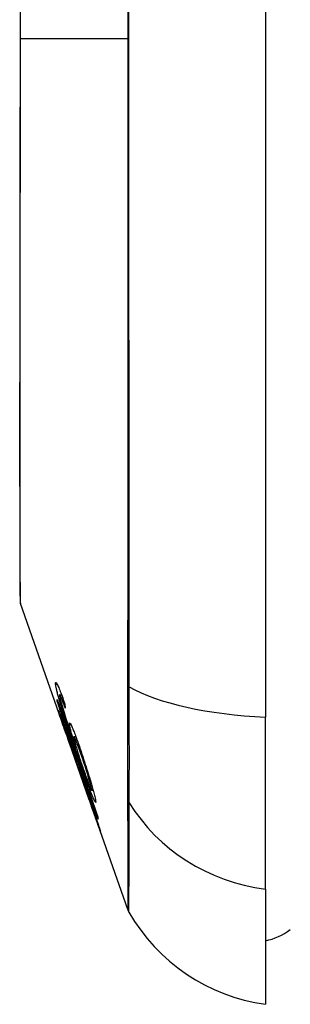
# Model space of a CAD drawing. Header units: inches. Extents: x 2.8 to 89.6, y 4.6 to 48.7.
# Tile 82 of 107: x 45.987 to 46.157, y 29.91 to 30.532. Entities that reach past the tile are written whole.
import ezdxf

# ---------------------------------------------------------------- set-up
doc = ezdxf.new("R2010")
doc.units = ezdxf.units.IN
doc.header["$MEASUREMENT"] = 0
doc.layers.add('Visible Edges(ANSI)', color=7, linetype='Continuous', lineweight=25)
doc.layers.add('Visible Tangent Edges(ANSI)', color=7, linetype='Continuous', lineweight=25)

msp = doc.modelspace()

# ---------------------------------------------------------------- linework, layer by layer
at = {"layer": 'Visible Edges(ANSI)'}
for p, q in [((46.14173, 30.94858), (46.14173, 30.0912)), ((46.01445, 30.08488), (45.98708, 30.16308)), ((46.01025, 30.10143), (46.01052, 30.10143)), ((46.01185, 30.10523), (46.0131, 30.10523)), ((46.01286, 30.10345), (46.01375, 30.10345)), ((46.14173, 29.98241), (46.14173, 30.0912)), ((46.01345, 30.08806), (46.01372, 30.08806)), ((46.016, 30.08449), (46.01638, 30.08449)), ((46.02024, 30.07056), (46.01717, 30.07936)), ((46.01717, 30.07936), (46.01758, 30.07936)), ((46.02083, 30.07892), (46.02203, 30.07892)), ((46.01787, 30.07511), (46.01788, 30.07511)), ((46.03031, 30.03957), (46.01802, 30.07469)), ((46.02201, 30.07198), (46.02237, 30.07198)), ((46.02474, 30.05564), (46.02191, 30.06374)), ((46.02194, 30.06369), (46.02217, 30.06369)), ((46.02433, 30.05699), (46.0246, 30.05699)), ((46.03046, 30.03915), (46.03047, 30.03915)), ((46.03205, 30.04495), (46.03297, 30.04495)), ((46.05482, 29.96954), (46.03318, 30.03138)), ((46.0349, 30.02671), (46.03512, 30.02671)), ((46.14173, 29.98241), (46.14173, 29.90965))]:
    msp.add_line(p, q, dxfattribs=at)
at = {"layer": 'Visible Edges(ANSI)', "flags": 128}
for points in [[(45.9868, 30.53771), (45.9868, 30.52033), (45.9868, 30.50295), (45.9868, 30.48555), (45.98679, 30.46818), (45.98679, 30.45092), (45.98677, 30.43383), (45.98676, 30.41696), (45.98675, 30.40039), (45.98673, 30.38415), (45.98672, 30.36824), (45.9867, 30.35264), (45.98668, 30.3374), (45.98667, 30.32258), (45.98665, 30.30825), (45.98663, 30.29444), (45.98662, 30.28122), (45.98662, 30.26862), (45.98662, 30.25664), (45.98663, 30.24529), (45.98665, 30.23461), (45.98667, 30.22461), (45.98668, 30.21529), (45.9867, 30.20668), (45.98672, 30.19882), (45.98673, 30.19172), (45.98675, 30.18543), (45.98676, 30.17996), (45.98677, 30.17533), (45.98678, 30.17153), (45.98679, 30.16855), (45.9868, 30.16641), (45.9868, 30.16512), (45.9868, 30.16469)], [(46.00928, 30.1121), (46.00926, 30.11245), (46.00926, 30.11273), (46.00929, 30.11294), (46.00934, 30.11309), (46.00941, 30.11315), (46.00951, 30.11314), (46.00964, 30.11303), (46.0098, 30.11284), (46.00998, 30.11256), (46.01019, 30.1122), (46.01042, 30.11175), (46.01068, 30.11121), (46.01096, 30.1106), (46.01126, 30.10992), (46.01157, 30.10917), (46.01191, 30.10834), (46.01226, 30.10745), (46.01262, 30.10651), (46.01299, 30.10552), (46.01337, 30.10449), (46.01376, 30.10341), (46.01416, 30.10231), (46.01456, 30.10117), (46.01496, 30.10001)], [(46.01269, 30.09866), (46.01245, 30.09946), (46.01221, 30.10025), (46.01197, 30.10103), (46.01175, 30.10179), (46.01153, 30.10253), (46.01132, 30.10326), (46.01112, 30.10397), (46.01093, 30.10466), (46.01075, 30.10533), (46.01057, 30.10596), (46.01041, 30.10658), (46.01026, 30.10717), (46.01012, 30.10773), (46.00999, 30.10827), (46.00987, 30.10878), (46.00976, 30.10926), (46.00967, 30.10971), (46.00958, 30.11013), (46.00951, 30.11053), (46.00944, 30.1109), (46.00939, 30.11124), (46.00934, 30.11155), (46.00931, 30.11184), (46.00928, 30.1121)], [(46.01025, 30.10143), (46.01025, 30.10147), (46.01025, 30.10151), (46.01024, 30.10155), (46.01024, 30.10159), (46.01024, 30.10163), (46.01023, 30.10167), (46.01023, 30.10171), (46.01023, 30.10175), (46.01023, 30.10179), (46.01022, 30.10183), (46.01022, 30.10187), (46.01022, 30.10191), (46.01021, 30.10195), (46.01021, 30.10199), (46.01021, 30.10203), (46.01021, 30.10207), (46.0102, 30.10211), (46.0102, 30.10215), (46.0102, 30.10219), (46.0102, 30.10223), (46.01019, 30.10227), (46.01019, 30.10231), (46.01019, 30.10235), (46.01019, 30.10239)], [(46.01019, 30.10239), (46.01125, 30.09932), (46.01232, 30.09623), (46.01338, 30.09314), (46.01445, 30.09005), (46.01552, 30.08695), (46.0166, 30.08385), (46.01767, 30.08074), (46.01875, 30.07763), (46.01983, 30.07452), (46.0209, 30.0714), (46.02198, 30.06829), (46.02306, 30.06518), (46.02414, 30.06206), (46.02521, 30.05895), (46.02629, 30.05584), (46.02736, 30.05274), (46.02844, 30.04964), (46.02951, 30.04654), (46.03058, 30.04345), (46.03165, 30.04037), (46.03272, 30.03729), (46.03378, 30.03422), (46.03484, 30.03116), (46.0359, 30.0281)], [(46.01717, 30.07936), (46.01685, 30.08039), (46.01654, 30.08141), (46.01623, 30.08244), (46.01591, 30.08346), (46.0156, 30.08447), (46.01529, 30.08547), (46.01499, 30.08646), (46.01469, 30.08744), (46.01439, 30.08839), (46.0141, 30.08933), (46.01381, 30.09025), (46.01353, 30.09114), (46.01326, 30.092), (46.013, 30.09283), (46.01275, 30.09364), (46.01249, 30.09445), (46.01223, 30.09528), (46.01196, 30.09612), (46.01169, 30.09698), (46.01141, 30.09785), (46.01113, 30.09873), (46.01084, 30.09962), (46.01055, 30.10052), (46.01025, 30.10143)], [(46.01286, 30.10345), (46.01277, 30.10366), (46.01268, 30.10386), (46.01259, 30.10405), (46.0125, 30.10423), (46.01242, 30.10439), (46.01235, 30.10454), (46.01228, 30.10468), (46.01221, 30.1048), (46.01215, 30.10491), (46.01209, 30.105), (46.01203, 30.10507), (46.01199, 30.10514), (46.01194, 30.10518), (46.0119, 30.10521), (46.01187, 30.10523), (46.01184, 30.10523), (46.01181, 30.10521), (46.0118, 30.10518), (46.01178, 30.10513), (46.01177, 30.10507), (46.01177, 30.105), (46.01177, 30.10491), (46.01177, 30.10481), (46.01178, 30.10469)], [(46.01178, 30.10469), (46.01179, 30.10459), (46.0118, 30.10449), (46.01182, 30.10437), (46.01184, 30.10425), (46.01186, 30.10412), (46.01188, 30.10398), (46.01191, 30.10383), (46.01194, 30.10368), (46.01197, 30.10352), (46.01201, 30.10335), (46.01205, 30.10317), (46.01209, 30.10298), (46.01214, 30.10279), (46.01218, 30.10258), (46.01223, 30.10238), (46.01229, 30.10216), (46.01234, 30.10194), (46.0124, 30.10171), (46.01246, 30.10148), (46.01253, 30.10123), (46.01259, 30.10099), (46.01266, 30.10073), (46.01273, 30.10047), (46.01281, 30.1002)], [(46.01538, 30.09678), (46.01527, 30.09709), (46.01515, 30.0974), (46.01504, 30.09771), (46.01493, 30.09803), (46.01482, 30.09834), (46.0147, 30.09865), (46.01459, 30.09896), (46.01448, 30.09927), (46.01437, 30.09957), (46.01425, 30.09987), (46.01414, 30.10017), (46.01404, 30.10046), (46.01393, 30.10075), (46.01382, 30.10103), (46.01372, 30.1013), (46.01362, 30.10157), (46.01352, 30.10183), (46.01342, 30.10208), (46.01332, 30.10234), (46.01322, 30.10258), (46.01313, 30.10281), (46.01303, 30.10304), (46.01294, 30.10325), (46.01286, 30.10345)], [(46.01081, 30.09557), (46.01082, 30.0956), (46.01086, 30.09553), (46.01095, 30.09536), (46.01107, 30.09507), (46.01123, 30.09469), (46.01142, 30.09419), (46.01166, 30.09359), (46.01192, 30.09291), (46.01222, 30.09213), (46.01255, 30.09125), (46.01291, 30.09028), (46.0133, 30.08923), (46.01369, 30.08817), (46.01407, 30.0871), (46.01445, 30.08606), (46.01481, 30.08505), (46.01515, 30.0841), (46.01549, 30.08316), (46.01583, 30.08219), (46.01618, 30.08122), (46.01653, 30.08023), (46.01688, 30.07923), (46.01723, 30.07821), (46.01759, 30.07718)], [(46.01787, 30.07511), (46.01728, 30.07681), (46.01669, 30.0785), (46.0161, 30.08016), (46.01553, 30.08179), (46.01498, 30.08338), (46.01444, 30.08492), (46.01394, 30.08635), (46.0135, 30.0876), (46.01312, 30.08868), (46.0128, 30.08962), (46.01252, 30.09042), (46.01227, 30.09115), (46.01203, 30.09182), (46.01182, 30.09243), (46.01163, 30.093), (46.01146, 30.09351), (46.0113, 30.09396), (46.01117, 30.09435), (46.01106, 30.09469), (46.01098, 30.09497), (46.01091, 30.0952), (46.01086, 30.09537), (46.01082, 30.0955), (46.01081, 30.09557)], [(46.0236, 30.06605), (46.0231, 30.06747), (46.02261, 30.06889), (46.02212, 30.07031), (46.02162, 30.07174), (46.02113, 30.07316), (46.02064, 30.07459), (46.02015, 30.07601), (46.01967, 30.07743), (46.01918, 30.07884), (46.01871, 30.08025), (46.01823, 30.08165), (46.01776, 30.08303), (46.0173, 30.08441), (46.01685, 30.08577), (46.0164, 30.08712), (46.01596, 30.08845), (46.01552, 30.08977), (46.0151, 30.09107), (46.01468, 30.09236), (46.01427, 30.09365), (46.01386, 30.09493), (46.01346, 30.09619), (46.01307, 30.09744), (46.01269, 30.09866)], [(46.01281, 30.1002), (46.01336, 30.09828), (46.01398, 30.09621), (46.01464, 30.09404), (46.01534, 30.09182), (46.01601, 30.08974), (46.0166, 30.08793), (46.01708, 30.08647), (46.01742, 30.08543), (46.0177, 30.08461), (46.01798, 30.08377), (46.01826, 30.08292), (46.01855, 30.08207), (46.01884, 30.08122), (46.01913, 30.08036), (46.01942, 30.0795), (46.01972, 30.07864), (46.02001, 30.07778), (46.0203, 30.07693), (46.02059, 30.07608), (46.02088, 30.07524), (46.02117, 30.07441), (46.02145, 30.07359), (46.02173, 30.07278), (46.02201, 30.07198)], [(46.01496, 30.10001), (46.01498, 30.09988), (46.015, 30.09974), (46.01501, 30.09961), (46.01503, 30.09947), (46.01505, 30.09934), (46.01506, 30.0992), (46.01508, 30.09907), (46.0151, 30.09893), (46.01511, 30.0988), (46.01513, 30.09866), (46.01515, 30.09853), (46.01517, 30.09839), (46.01518, 30.09826), (46.0152, 30.09812), (46.01522, 30.09799), (46.01523, 30.09786), (46.01525, 30.09772), (46.01527, 30.09759), (46.01529, 30.09745), (46.01531, 30.09732), (46.01532, 30.09718), (46.01534, 30.09705), (46.01536, 30.09691), (46.01538, 30.09678)], [(46.01751, 30.07691), (46.01724, 30.07768), (46.01697, 30.07844), (46.01671, 30.0792), (46.01644, 30.07994), (46.01618, 30.08067), (46.01593, 30.08139), (46.01569, 30.08207), (46.01545, 30.08274), (46.01522, 30.08337), (46.015, 30.08399), (46.01478, 30.08457), (46.01458, 30.08512), (46.01439, 30.08564), (46.01422, 30.08611), (46.01406, 30.08653), (46.01393, 30.0869), (46.0138, 30.08722), (46.0137, 30.08748), (46.01361, 30.0877), (46.01355, 30.08786), (46.0135, 30.08797), (46.01346, 30.08804), (46.01345, 30.08806), (46.01345, 30.08805)], [(46.01345, 30.08805), (46.01347, 30.08793), (46.01354, 30.08771), (46.01364, 30.08737), (46.01379, 30.08691), (46.01399, 30.08633), (46.01421, 30.08568), (46.01443, 30.08502), (46.01464, 30.08442), (46.01483, 30.08388), (46.01502, 30.08332), (46.01522, 30.08273), (46.01543, 30.08213), (46.01565, 30.0815), (46.01587, 30.08086), (46.0161, 30.0802), (46.01634, 30.07953), (46.01658, 30.07884), (46.01682, 30.07815), (46.01706, 30.07744), (46.01731, 30.07674), (46.01756, 30.07602), (46.01781, 30.07531), (46.01806, 30.07459), (46.01831, 30.07388)], [(46.016, 30.08449), (46.01616, 30.08396), (46.01633, 30.08344), (46.01648, 30.08292), (46.01664, 30.08241), (46.0168, 30.08191), (46.01695, 30.08141), (46.0171, 30.08092), (46.01725, 30.08043), (46.0174, 30.07995), (46.01754, 30.07948), (46.01768, 30.07902), (46.01782, 30.07856), (46.01796, 30.07811), (46.01809, 30.07767), (46.01825, 30.07717), (46.01842, 30.07659), (46.01863, 30.07592), (46.01884, 30.0752), (46.01908, 30.07444), (46.01931, 30.07365), (46.01956, 30.07286), (46.01979, 30.07206), (46.02003, 30.07129), (46.02024, 30.07056)], [(46.03612, 30.02661), (46.03529, 30.029), (46.03445, 30.0314), (46.03362, 30.0338), (46.03278, 30.03621), (46.03194, 30.03862), (46.03111, 30.04103), (46.03027, 30.04344), (46.02943, 30.04585), (46.02859, 30.04827), (46.02775, 30.05068), (46.02691, 30.0531), (46.02607, 30.05552), (46.02522, 30.05794), (46.02438, 30.06036), (46.02354, 30.06278), (46.0227, 30.0652), (46.02186, 30.06761), (46.02102, 30.07003), (46.02018, 30.07245), (46.01934, 30.07486), (46.01851, 30.07727), (46.01767, 30.07968), (46.01683, 30.08208), (46.016, 30.08449)], [(46.01804, 30.08662), (46.01801, 30.08722), (46.0181, 30.0875), (46.0183, 30.08741), (46.01862, 30.08697), (46.01902, 30.08623), (46.01943, 30.08537), (46.0198, 30.08454), (46.02008, 30.08389), (46.02035, 30.08324), (46.02063, 30.08256), (46.02092, 30.08182), (46.02122, 30.08105), (46.02154, 30.08024), (46.02186, 30.07938), (46.02219, 30.07848), (46.02253, 30.07756), (46.02287, 30.07661), (46.02322, 30.07564), (46.02357, 30.07464), (46.02393, 30.07362), (46.02429, 30.07258), (46.02465, 30.07153), (46.02502, 30.07046), (46.02538, 30.06938)], [(46.02201, 30.07198), (46.02178, 30.07272), (46.02155, 30.07344), (46.02132, 30.07416), (46.0211, 30.07487), (46.02089, 30.07558), (46.02068, 30.07627), (46.02048, 30.07695), (46.02028, 30.07762), (46.02008, 30.07829), (46.01989, 30.07896), (46.01969, 30.07962), (46.01951, 30.08029), (46.01932, 30.08095), (46.01915, 30.08161), (46.01897, 30.08227), (46.01881, 30.08292), (46.01866, 30.08352), (46.01852, 30.08409), (46.0184, 30.08462), (46.0183, 30.08511), (46.01821, 30.08556), (46.01813, 30.08596), (46.01808, 30.08631), (46.01804, 30.08662)], [(46.02194, 30.06369), (46.0218, 30.06419), (46.02143, 30.06535), (46.02087, 30.06707), (46.0204, 30.06847), (46.02022, 30.069), (46.02011, 30.06936), (46.01998, 30.06972), (46.01986, 30.07009), (46.01973, 30.07047), (46.0196, 30.07086), (46.01946, 30.07126), (46.01932, 30.07167), (46.01918, 30.07208), (46.01903, 30.07251), (46.01888, 30.07294), (46.01873, 30.07337), (46.01858, 30.07381), (46.01843, 30.07425), (46.01828, 30.07469), (46.01813, 30.07513), (46.01797, 30.07558), (46.01782, 30.07602), (46.01766, 30.07647), (46.01751, 30.07691)], [(46.01759, 30.07718), (46.01783, 30.07649), (46.01807, 30.0758), (46.01831, 30.07512), (46.01855, 30.07443), (46.01878, 30.07375), (46.01902, 30.07307), (46.01925, 30.07239), (46.01947, 30.07173), (46.0197, 30.07107), (46.01992, 30.07042), (46.02014, 30.06977), (46.02037, 30.06909), (46.0206, 30.06839), (46.02084, 30.06768), (46.02108, 30.06696), (46.02133, 30.06624), (46.02156, 30.06552), (46.02179, 30.06483), (46.022, 30.06419), (46.0222, 30.06358), (46.02239, 30.06301), (46.02256, 30.06247), (46.02272, 30.06198), (46.02287, 30.06151)], [(46.02583, 30.06622), (46.0254, 30.06747), (46.02497, 30.0687), (46.02455, 30.06991), (46.02414, 30.07108), (46.02373, 30.0722), (46.02334, 30.07328), (46.02296, 30.07428), (46.0226, 30.07522), (46.02227, 30.07605), (46.02199, 30.07673), (46.02176, 30.07727), (46.02157, 30.07769), (46.02142, 30.07801), (46.02128, 30.07829), (46.02116, 30.07852), (46.02105, 30.0787), (46.02096, 30.07883), (46.02088, 30.0789), (46.02082, 30.07892), (46.02078, 30.07889), (46.02076, 30.07881), (46.02075, 30.07868), (46.02075, 30.07851), (46.02077, 30.0783)], [(46.02077, 30.0783), (46.02084, 30.07784), (46.02096, 30.07726), (46.02112, 30.07655), (46.02132, 30.07573), (46.02157, 30.07479), (46.02185, 30.07378), (46.02213, 30.07278), (46.02241, 30.07184), (46.02266, 30.071), (46.0229, 30.07022), (46.02314, 30.06943), (46.02339, 30.06863), (46.02365, 30.06782), (46.02391, 30.06699), (46.02418, 30.06615), (46.02446, 30.0653), (46.02474, 30.06445), (46.02502, 30.0636), (46.0253, 30.06276), (46.02559, 30.06191), (46.02587, 30.06107), (46.02616, 30.06024), (46.02644, 30.05941), (46.02673, 30.05858)], [(46.01831, 30.07388), (46.01829, 30.07393), (46.01827, 30.07398), (46.01825, 30.07404), (46.01823, 30.07409), (46.01821, 30.07414), (46.0182, 30.07419), (46.01818, 30.07424), (46.01816, 30.07429), (46.01814, 30.07434), (46.01812, 30.07439), (46.0181, 30.07445), (46.01809, 30.0745), (46.01807, 30.07455), (46.01805, 30.0746), (46.01803, 30.07465), (46.01801, 30.0747), (46.018, 30.07475), (46.01798, 30.0748), (46.01796, 30.07485), (46.01794, 30.07491), (46.01792, 30.07496), (46.01791, 30.07501), (46.01789, 30.07506), (46.01787, 30.07511)], [(46.03455, 30.03829), (46.03458, 30.03722), (46.03405, 30.03788), (46.03299, 30.04024), (46.032, 30.0427), (46.0316, 30.04374), (46.03124, 30.0447), (46.03086, 30.0457), (46.03048, 30.04674), (46.03008, 30.04781), (46.02968, 30.04891), (46.02927, 30.05003), (46.02886, 30.05116), (46.02844, 30.05232), (46.02802, 30.05351), (46.02758, 30.05472), (46.02715, 30.05595), (46.0267, 30.0572), (46.02626, 30.05845), (46.02581, 30.05972), (46.02537, 30.06099), (46.02492, 30.06226), (46.02448, 30.06353), (46.02403, 30.0648), (46.0236, 30.06605)], [(46.02538, 30.06938), (46.02591, 30.0678), (46.02644, 30.06621), (46.02697, 30.0646), (46.0275, 30.06298), (46.02802, 30.06135), (46.02854, 30.05972), (46.02905, 30.0581), (46.02956, 30.05648), (46.03008, 30.0548), (46.03065, 30.05294), (46.03124, 30.05096), (46.03185, 30.04891), (46.03238, 30.04704), (46.03282, 30.0455), (46.03316, 30.04426), (46.03341, 30.0433), (46.03363, 30.04245), (46.03383, 30.04166), (46.03401, 30.04094), (46.03416, 30.04028), (46.03429, 30.03968), (46.0344, 30.03915), (46.03449, 30.03869), (46.03455, 30.03829)], [(46.03207, 30.04548), (46.03203, 30.04571), (46.03198, 30.04599), (46.03192, 30.0463), (46.03184, 30.04666), (46.03174, 30.04706), (46.03163, 30.0475), (46.03151, 30.04798), (46.03137, 30.04849), (46.03122, 30.04904), (46.03106, 30.04962), (46.03089, 30.05022), (46.03071, 30.05084), (46.03053, 30.05149), (46.03033, 30.05215), (46.03013, 30.05284), (46.02987, 30.05371), (46.02953, 30.05483), (46.02911, 30.05619), (46.0286, 30.05779), (46.02806, 30.05949), (46.0275, 30.0612), (46.02694, 30.06289), (46.02638, 30.06457), (46.02583, 30.06622)], [(46.02191, 30.06374), (46.02191, 30.06373), (46.02191, 30.06373), (46.02192, 30.06373), (46.02192, 30.06372), (46.02192, 30.06372), (46.02192, 30.06371), (46.02192, 30.06371), (46.02192, 30.06371), (46.02193, 30.0637), (46.02193, 30.0637), (46.02193, 30.0637), (46.02193, 30.0637), (46.02193, 30.06369), (46.02193, 30.06369), (46.02193, 30.06369), (46.02193, 30.06369), (46.02194, 30.06369), (46.02194, 30.06369), (46.02194, 30.06369), (46.02194, 30.06369), (46.02194, 30.06369), (46.02194, 30.06369), (46.02194, 30.06369), (46.02194, 30.06369)], [(46.02287, 30.06151), (46.02294, 30.06135), (46.02301, 30.06117), (46.0231, 30.06096), (46.02319, 30.06072), (46.0233, 30.06045), (46.02342, 30.06015), (46.02355, 30.05982), (46.02368, 30.05945), (46.02384, 30.05905), (46.024, 30.05863), (46.02417, 30.05817), (46.02435, 30.05769), (46.02454, 30.05717), (46.02475, 30.0566), (46.02501, 30.05587), (46.02533, 30.05499), (46.02572, 30.05392), (46.02616, 30.05268), (46.02667, 30.05127), (46.02718, 30.04981), (46.02771, 30.04832), (46.02824, 30.0468), (46.02878, 30.04527), (46.02932, 30.04372)], [(46.02673, 30.05858), (46.02711, 30.05748), (46.02749, 30.0564), (46.02787, 30.05534), (46.02823, 30.05431), (46.0286, 30.0533), (46.02896, 30.05231), (46.02932, 30.05133), (46.02967, 30.0504), (46.03, 30.04951), (46.03032, 30.04869), (46.03061, 30.04794), (46.03089, 30.04725), (46.03114, 30.04665), (46.03137, 30.04613), (46.03156, 30.04572), (46.03171, 30.04541), (46.03184, 30.04519), (46.03193, 30.04505), (46.03201, 30.04497), (46.03206, 30.04495), (46.03209, 30.045), (46.0321, 30.0451), (46.0321, 30.04526), (46.03207, 30.04548)], [(46.02937, 30.04309), (46.02907, 30.04394), (46.02877, 30.04478), (46.02848, 30.04562), (46.02819, 30.04644), (46.0279, 30.04726), (46.02762, 30.04806), (46.02734, 30.04885), (46.02707, 30.04962), (46.0268, 30.05036), (46.02655, 30.05107), (46.0263, 30.05175), (46.02607, 30.0524), (46.02584, 30.05302), (46.02562, 30.05363), (46.0254, 30.05424), (46.02518, 30.05483), (46.02497, 30.05538), (46.02479, 30.05587), (46.02464, 30.05627), (46.02451, 30.05658), (46.02442, 30.0568), (46.02436, 30.05693), (46.02433, 30.05699), (46.02433, 30.05697)], [(46.02433, 30.05697), (46.02433, 30.05695), (46.02433, 30.05693), (46.02434, 30.05691), (46.02435, 30.05688), (46.02436, 30.05685), (46.02437, 30.05681), (46.02438, 30.05677), (46.02439, 30.05672), (46.02441, 30.05667), (46.02442, 30.05662), (46.02444, 30.05657), (46.02446, 30.05651), (46.02448, 30.05645), (46.0245, 30.05638), (46.02452, 30.05632), (46.02454, 30.05625), (46.02456, 30.05618), (46.02459, 30.0561), (46.02461, 30.05603), (46.02463, 30.05595), (46.02466, 30.05588), (46.02468, 30.0558), (46.02471, 30.05572), (46.02474, 30.05564)], [(46.02932, 30.04372), (46.03002, 30.04169), (46.03072, 30.03968), (46.03141, 30.03768), (46.03208, 30.03572), (46.03273, 30.03382), (46.03335, 30.03198), (46.03394, 30.03024), (46.03446, 30.02868), (46.03492, 30.02731), (46.03531, 30.02613), (46.03563, 30.02517), (46.03591, 30.02432), (46.03617, 30.02354), (46.03641, 30.02282), (46.03662, 30.02216), (46.03682, 30.02156), (46.03699, 30.02103), (46.03713, 30.02057), (46.03726, 30.02017), (46.03736, 30.01984), (46.03744, 30.01957), (46.0375, 30.01937), (46.03754, 30.01922), (46.03756, 30.01913)], [(46.0349, 30.02673), (46.03488, 30.02682), (46.03482, 30.027), (46.03474, 30.02727), (46.03463, 30.02763), (46.03448, 30.02808), (46.03431, 30.02861), (46.0341, 30.02923), (46.03388, 30.02991), (46.03364, 30.03063), (46.0334, 30.03135), (46.03315, 30.03207), (46.03291, 30.0328), (46.03265, 30.03355), (46.03239, 30.03432), (46.03212, 30.03513), (46.03183, 30.03596), (46.03154, 30.03681), (46.03124, 30.03769), (46.03093, 30.03857), (46.03063, 30.03946), (46.03031, 30.04036), (46.03, 30.04127), (46.02968, 30.04218), (46.02937, 30.04309)], [(46.0299, 30.04078), (46.03028, 30.03969), (46.03066, 30.03859), (46.03104, 30.0375), (46.03142, 30.03643), (46.03179, 30.03538), (46.03215, 30.03436), (46.0325, 30.03336), (46.03284, 30.0324), (46.03316, 30.03148), (46.03347, 30.03063), (46.03373, 30.02988), (46.03395, 30.02927), (46.03413, 30.02876), (46.03428, 30.02835), (46.0344, 30.028), (46.03452, 30.02769), (46.03461, 30.02743), (46.0347, 30.02721), (46.03476, 30.02702), (46.03482, 30.02688), (46.03486, 30.02679), (46.03489, 30.02673), (46.0349, 30.02671), (46.0349, 30.02673)], [(46.03046, 30.03915), (46.03043, 30.03922), (46.03041, 30.03929), (46.03039, 30.03935), (46.03036, 30.03942), (46.03034, 30.03949), (46.03031, 30.03956), (46.03029, 30.03962), (46.03027, 30.03969), (46.03024, 30.03976), (46.03022, 30.03983), (46.0302, 30.0399), (46.03017, 30.03996), (46.03015, 30.04003), (46.03013, 30.0401), (46.0301, 30.04017), (46.03008, 30.04023), (46.03006, 30.0403), (46.03003, 30.04037), (46.03001, 30.04044), (46.02999, 30.04051), (46.02996, 30.04057), (46.02994, 30.04064), (46.02992, 30.04071), (46.0299, 30.04078)], [(46.03756, 30.01913), (46.03755, 30.0191), (46.03749, 30.01923), (46.03737, 30.01952), (46.0372, 30.02), (46.03695, 30.02066), (46.03666, 30.02147), (46.03635, 30.02234), (46.03604, 30.02323), (46.03574, 30.02407), (46.03546, 30.02486), (46.03517, 30.02568), (46.03487, 30.02653), (46.03456, 30.02743), (46.03423, 30.02836), (46.03389, 30.02934), (46.03354, 30.03035), (46.03317, 30.03138), (46.0328, 30.03244), (46.03243, 30.03352), (46.03204, 30.03462), (46.03165, 30.03573), (46.03126, 30.03686), (46.03086, 30.038), (46.03046, 30.03915)], [(46.0359, 30.0281), (46.03591, 30.02804), (46.03592, 30.02798), (46.03593, 30.02792), (46.03594, 30.02785), (46.03594, 30.02779), (46.03595, 30.02773), (46.03596, 30.02767), (46.03597, 30.0276), (46.03598, 30.02754), (46.03599, 30.02748), (46.036, 30.02742), (46.03601, 30.02736), (46.03601, 30.02729), (46.03602, 30.02723), (46.03603, 30.02717), (46.03604, 30.02711), (46.03605, 30.02705), (46.03606, 30.02698), (46.03607, 30.02692), (46.03608, 30.02686), (46.03609, 30.0268), (46.0361, 30.02673), (46.03611, 30.02667), (46.03612, 30.02661)]]:
    msp.add_lwpolyline(points, dxfattribs=at)
at = {"layer": 'Visible Edges(ANSI)'}
for centre, radius, start, end in [((45.99173, 30.1647), 0.00492, 180.17314, 199.29005), ((46.06411, 29.97279), 0.00984, 199.29005, 209.81689), ((46.15804, 30.02663), 0.11811, 209.81689, 262.0587), ((46.13385, 29.98839), 0.03937, 281.53696, 306.8699)]:
    msp.add_arc(centre, radius, start, end, dxfattribs=at)
at = {"layer": 'Visible Tangent Edges(ANSI)'}
for p, q in [((45.9868, 30.51989), (45.98708, 30.51989)), ((46.05482, 30.51989), (45.98708, 30.51989)), ((46.00928, 30.1121), (46.01024, 30.1121)), ((46.05478, 30.11155), (46.05478, 30.11108)), ((46.01081, 30.09557), (46.01084, 30.09557)), ((46.01269, 30.09866), (46.01325, 30.09866)), ((46.01804, 30.08662), (46.01881, 30.08662)), ((46.01751, 30.07691), (46.01769, 30.07691)), ((46.0236, 30.06605), (46.02421, 30.06605)), ((46.02583, 30.06622), (46.02644, 30.06622)), ((46.02194, 30.06369), (46.02216, 30.06369)), ((46.03207, 30.04548), (46.03282, 30.04548)), ((46.02937, 30.04309), (46.02954, 30.04309)), ((46.05478, 30.03933), (46.05478, 30.03916)), ((46.0349, 30.02673), (46.03512, 30.02673))]:
    msp.add_line(p, q, dxfattribs=at)
at = {"layer": 'Visible Tangent Edges(ANSI)', "flags": 128}
for points in [[(46.05577, 30.1103), (46.05574, 30.14321), (46.05572, 30.17648), (46.05569, 30.21006), (46.05567, 30.24393), (46.05565, 30.27805), (46.05563, 30.31236), (46.05561, 30.34684), (46.0556, 30.38144), (46.05558, 30.41613), (46.05558, 30.45084), (46.05557, 30.48554), (46.05557, 30.52023), (46.05557, 30.55492)], [(45.98708, 30.51989), (45.98708, 30.53022), (45.98708, 30.54057)], [(46.05482, 30.5372), (46.05482, 30.51989)], [(45.98678, 30.29101), (45.98679, 30.29904), (45.98681, 30.30727), (45.98683, 30.31569), (45.98684, 30.32428), (45.98686, 30.33303), (45.98688, 30.34194), (45.98689, 30.351), (45.98691, 30.36018), (45.98693, 30.36949), (45.98694, 30.37891), (45.98696, 30.38846), (45.98698, 30.39811), (45.98699, 30.40787), (45.987, 30.41773), (45.98702, 30.42769), (45.98703, 30.43774), (45.98704, 30.44787), (45.98705, 30.45807), (45.98706, 30.46833), (45.98707, 30.47862), (45.98707, 30.48893), (45.98708, 30.49926), (45.98708, 30.50958), (45.98708, 30.51989)], [(46.05482, 30.51989), (46.05482, 30.5026), (46.05482, 30.48531), (46.05482, 30.46802), (46.05482, 30.45072), (46.05481, 30.43342), (46.05481, 30.41612), (46.05481, 30.39883), (46.05481, 30.38156), (46.05481, 30.36431), (46.05481, 30.34709), (46.0548, 30.32989), (46.0548, 30.31274), (46.0548, 30.29562), (46.0548, 30.27856), (46.0548, 30.26154), (46.05479, 30.24458), (46.05479, 30.22769), (46.05479, 30.21086), (46.05479, 30.1941), (46.05479, 30.17742), (46.05479, 30.16082), (46.05478, 30.14431), (46.05478, 30.12798), (46.05478, 30.11155)], [(45.98678, 30.24643), (45.98677, 30.24812), (45.98677, 30.24983), (45.98677, 30.25156), (45.98676, 30.2533), (45.98676, 30.25505), (45.98676, 30.25681), (45.98676, 30.2586), (45.98675, 30.26039), (45.98675, 30.2622), (45.98675, 30.26402), (45.98675, 30.26586), (45.98675, 30.26771), (45.98675, 30.26958), (45.98675, 30.27146), (45.98675, 30.27335), (45.98675, 30.27526), (45.98676, 30.27718), (45.98676, 30.27912), (45.98676, 30.28107), (45.98676, 30.28303), (45.98677, 30.285), (45.98677, 30.28699), (45.98677, 30.289), (45.98678, 30.29101)], [(45.98708, 30.16311), (45.98708, 30.16325), (45.98708, 30.1637), (45.98707, 30.16446), (45.98707, 30.16551), (45.98706, 30.16687), (45.98705, 30.16853), (45.98704, 30.17048), (45.98703, 30.17273), (45.98702, 30.17528), (45.987, 30.17811), (45.98699, 30.18124), (45.98698, 30.18464), (45.98696, 30.18834), (45.98694, 30.19231), (45.98693, 30.19656), (45.98691, 30.20108), (45.98689, 30.20588), (45.98688, 30.21094), (45.98686, 30.21625), (45.98684, 30.22181), (45.98683, 30.22761), (45.98681, 30.23365), (45.98679, 30.23992), (45.98678, 30.24643)], [(46.05478, 30.11108), (46.05478, 30.10699), (46.05478, 30.10295), (46.05478, 30.09899), (46.05478, 30.09509), (46.05478, 30.09128), (46.05478, 30.08754), (46.05478, 30.08389), (46.05478, 30.08033), (46.05478, 30.07687), (46.05478, 30.07351), (46.05478, 30.07025), (46.05478, 30.06711), (46.05478, 30.06408), (46.05478, 30.06117), (46.05478, 30.05838), (46.05478, 30.05571), (46.05478, 30.05318), (46.05478, 30.05078), (46.05478, 30.04851), (46.05478, 30.04639), (46.05478, 30.0444), (46.05478, 30.04256), (46.05478, 30.04087), (46.05478, 30.03933)], [(46.05577, 30.03707), (46.05578, 30.0386), (46.05579, 30.0403), (46.0558, 30.04214), (46.05581, 30.04414), (46.05582, 30.04629), (46.05582, 30.04859), (46.05583, 30.05103), (46.05583, 30.05361), (46.05583, 30.05632), (46.05584, 30.05917), (46.05584, 30.06214), (46.05584, 30.06524), (46.05584, 30.06846), (46.05584, 30.07179), (46.05583, 30.07523), (46.05583, 30.07878), (46.05583, 30.08243), (46.05582, 30.08617), (46.05582, 30.09), (46.05581, 30.09392), (46.0558, 30.09791), (46.05579, 30.10198), (46.05578, 30.10611), (46.05577, 30.1103)], [(46.05478, 30.03916), (46.05478, 30.03353), (46.05478, 30.02815), (46.05479, 30.02299), (46.05479, 30.01807), (46.05479, 30.01337), (46.05479, 30.00891), (46.05479, 30.00469), (46.05479, 30.0007), (46.0548, 29.99694), (46.0548, 29.99343), (46.0548, 29.99015), (46.0548, 29.98711), (46.0548, 29.98432), (46.05481, 29.98176), (46.05481, 29.97945), (46.05481, 29.97737), (46.05481, 29.97554), (46.05481, 29.97395), (46.05481, 29.9726), (46.05482, 29.9715), (46.05482, 29.97064), (46.05482, 29.97003), (46.05482, 29.96967), (46.05482, 29.96954)], [(46.05557, 29.9679), (46.05557, 29.96802), (46.05557, 29.96838), (46.05557, 29.96899), (46.05558, 29.96984), (46.05558, 29.97093), (46.05558, 29.97226), (46.05559, 29.97384), (46.0556, 29.97565), (46.0556, 29.97771), (46.05561, 29.98001), (46.05562, 29.98254), (46.05563, 29.98532), (46.05564, 29.98833), (46.05565, 29.99158), (46.05566, 29.99507), (46.05567, 29.9988), (46.05568, 30.00276), (46.05569, 30.00696), (46.05571, 30.0114), (46.05572, 30.01607), (46.05573, 30.02097), (46.05574, 30.02611), (46.05575, 30.03148), (46.05577, 30.03707)]]:
    msp.add_lwpolyline(points, dxfattribs=at)
at = {"layer": 'Visible Tangent Edges(ANSI)'}
for centre, major_axis, ratio, start_param, end_param in [((46.06429, 30.11193), (-0.00984, -0.00003), 0.32572, 0.259229, 0.522936), ((46.15804, 30.1298), (-0.11811, 0), 0.32996, 0.523835, 1.432195), ((46.06429, 30.04172), (-0.00984, 0.00008), 0.945463, 0.267645, 0.531352), ((46.15804, 30.09284), (-0.11811, 0), 0.943995, 0.523835, 1.432195)]:
    msp.add_ellipse(centre, major_axis=major_axis, ratio=ratio, start_param=start_param, end_param=end_param, dxfattribs=at)

doc.saveas('drawing.dxf')
